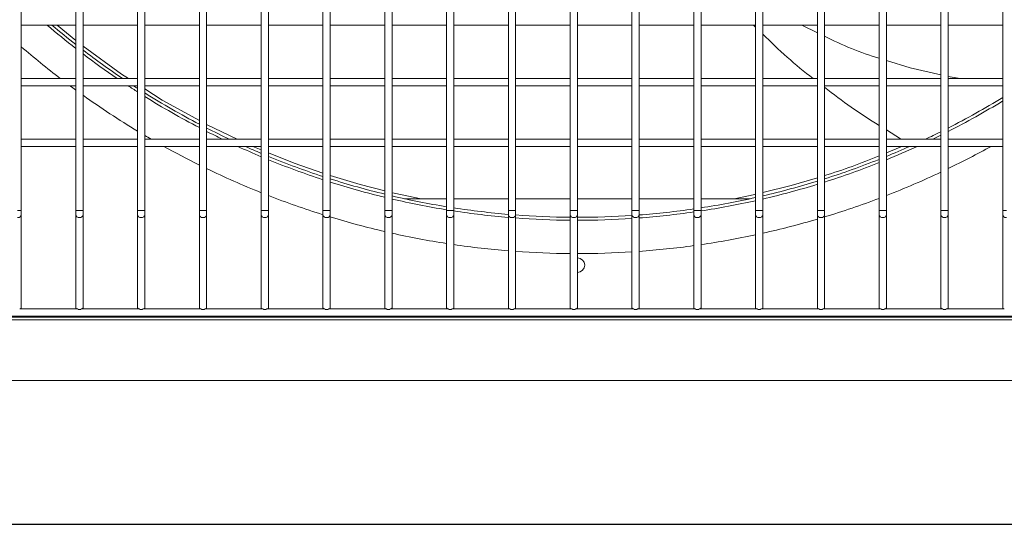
# Model space of a CAD drawing. Header units: millimetres. Extents: x 4 to 3534, y 14 to 98.
# Tile 21 of 161: x 18.352 to 18.759, y 56.299 to 56.508. Entities that reach past the tile are written whole.
import ezdxf

# ---------------------------------------------------------------- set-up
doc = ezdxf.new("R2010")
doc.units = ezdxf.units.MM
doc.header["$MEASUREMENT"] = 0
doc.layers.add('ARQ - EQUIPO CONDENSADORA', color=2, linetype='Continuous')
doc.layers.add('ARQ-DETALHES', color=7, linetype='Continuous')

msp = doc.modelspace()

# ---------------------------------------------------------------- linework, layer by layer
at = {"layer": 'ARQ - EQUIPO CONDENSADORA', "color": 7, "linetype": 'Continuous', "lineweight": 15}
for p, q in [((18.35300517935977, 56.50675061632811), (18.35300517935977, 56.53175061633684)), ((18.37550517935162, 56.53175115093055), (18.37550517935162, 56.50675115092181)), ((18.37850517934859, 56.50675061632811), (18.37850517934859, 56.53175061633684)), ((18.40100517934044, 56.53175115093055), (18.40100517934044, 56.50675115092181)), ((18.40400517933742, 56.50675061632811), (18.40400517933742, 56.53175061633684)), ((18.42650517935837, 56.53175115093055), (18.42650517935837, 56.50675115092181)), ((18.42950517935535, 56.50675061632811), (18.42950517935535, 56.53175061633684)), ((18.4520051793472, 56.53175115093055), (18.4520051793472, 56.50675115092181)), ((18.45500517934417, 56.50675061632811), (18.45500517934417, 56.53175061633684)), ((18.47750517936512, 56.53175115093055), (18.47750517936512, 56.50675115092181)), ((18.4805051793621, 56.50675061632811), (18.4805051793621, 56.53175061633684)), ((18.50300517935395, 56.53175115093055), (18.50300517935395, 56.50675115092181)), ((18.50600517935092, 56.50675061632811), (18.50600517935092, 56.53175061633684)), ((18.52850517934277, 56.53175115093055), (18.52850517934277, 56.50675115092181)), ((18.53150517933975, 56.50675061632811), (18.53150517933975, 56.53175061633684)), ((18.5540051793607, 56.53175115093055), (18.5540051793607, 56.50675115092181)), ((18.55700517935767, 56.50675061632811), (18.55700517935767, 56.53175061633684)), ((18.57950517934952, 56.53175115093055), (18.57950517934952, 56.50675115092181)), ((18.5825051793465, 56.50675061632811), (18.5825051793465, 56.53175061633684)), ((18.60500517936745, 56.53175115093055), (18.60500517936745, 56.50675115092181)), ((18.60800517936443, 56.50675061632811), (18.60800517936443, 56.53175061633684)), ((18.63050517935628, 56.53175115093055), (18.63050517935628, 56.50675115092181)), ((18.63350517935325, 56.50675061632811), (18.63350517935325, 56.53175061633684)), ((18.6560051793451, 56.53175115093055), (18.6560051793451, 56.50675115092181)), ((18.65900517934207, 56.50675061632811), (18.65900517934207, 56.53175061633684)), ((18.68150517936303, 56.53175115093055), (18.68150517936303, 56.50675115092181)), ((18.68450517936, 56.50675061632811), (18.68450517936, 56.53175061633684)), ((18.70700517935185, 56.53175115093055), (18.70700517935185, 56.50675115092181)), ((18.71000517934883, 56.50675061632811), (18.71000517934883, 56.53175061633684)), ((18.73250517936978, 56.53175115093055), (18.73250517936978, 56.50675115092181)), ((18.73550517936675, 56.50675061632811), (18.73550517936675, 56.53175061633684)), ((18.75800517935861, 56.53175115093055), (18.75800517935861, 56.50675115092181)), ((18.35300517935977, 56.48175061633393), (18.35300517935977, 56.50675061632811)), ((18.35300517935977, 56.50525115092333), (18.37550517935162, 56.50525115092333)), ((18.36785784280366, 56.50525115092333), (18.37550517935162, 56.49894880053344)), ((18.37550517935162, 56.50675115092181), (18.37550517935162, 56.48175115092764)), ((18.37850517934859, 56.48175061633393), (18.37850517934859, 56.50675061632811)), ((18.37850517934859, 56.50525115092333), (18.40100517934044, 56.50525115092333)), ((18.40100517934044, 56.50675115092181), (18.40100517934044, 56.48175115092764)), ((18.40400517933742, 56.48175061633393), (18.40400517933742, 56.50675061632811)), ((18.40400517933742, 56.50525115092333), (18.42650517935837, 56.50525115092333)), ((18.42650517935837, 56.50675115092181), (18.42650517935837, 56.48175115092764)), ((18.42950517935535, 56.48175061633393), (18.42950517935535, 56.50675061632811)), ((18.42950517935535, 56.50525115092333), (18.4520051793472, 56.50525115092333)), ((18.4520051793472, 56.50675115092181), (18.4520051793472, 56.48175115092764)), ((18.45500517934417, 56.48175061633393), (18.45500517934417, 56.50675061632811)), ((18.45500517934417, 56.50525115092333), (18.47750517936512, 56.50525115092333)), ((18.47750517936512, 56.50675115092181), (18.47750517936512, 56.48175115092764)), ((18.4805051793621, 56.48175061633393), (18.4805051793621, 56.50675061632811)), ((18.4805051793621, 56.50525115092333), (18.50300517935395, 56.50525115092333)), ((18.50300517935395, 56.50675115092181), (18.50300517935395, 56.48175115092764)), ((18.50600517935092, 56.48175061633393), (18.50600517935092, 56.50675061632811)), ((18.50600517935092, 56.50525115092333), (18.52850517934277, 56.50525115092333)), ((18.52850517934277, 56.50675115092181), (18.52850517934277, 56.48175115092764)), ((18.53150517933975, 56.48175061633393), (18.53150517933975, 56.50675061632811)), ((18.53150517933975, 56.50525115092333), (18.5540051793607, 56.50525115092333)), ((18.5540051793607, 56.50675115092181), (18.5540051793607, 56.48175115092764)), ((18.55700517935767, 56.48175061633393), (18.55700517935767, 56.50675061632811)), ((18.55700517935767, 56.50525115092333), (18.57950517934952, 56.50525115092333)), ((18.57950517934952, 56.50675115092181), (18.57950517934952, 56.48175115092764)), ((18.5825051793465, 56.48175061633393), (18.5825051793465, 56.50675061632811)), ((18.5825051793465, 56.50525115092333), (18.60500517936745, 56.50525115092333)), ((18.60500517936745, 56.50675115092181), (18.60500517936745, 56.48175115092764)), ((18.60800517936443, 56.48175061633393), (18.60800517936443, 56.50675061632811)), ((18.60800517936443, 56.50525115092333), (18.63050517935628, 56.50525115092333)), ((18.63050517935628, 56.50675115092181), (18.63050517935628, 56.48175115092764)), ((18.63350517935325, 56.48175061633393), (18.63350517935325, 56.50675061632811)), ((18.63350517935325, 56.50525115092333), (18.6560051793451, 56.50525115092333)), ((18.65514207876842, 56.50525115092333), (18.6560051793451, 56.50443492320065)), ((18.6560051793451, 56.50675115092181), (18.6560051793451, 56.48175115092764)), ((18.65900517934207, 56.48175061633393), (18.65900517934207, 56.50675061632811)), ((18.65900517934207, 56.50525115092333), (18.68150517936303, 56.50525115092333)), ((18.67508117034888, 56.50525115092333), (18.68150517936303, 56.5021489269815)), ((18.68150517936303, 56.50675115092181), (18.68150517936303, 56.48175115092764)), ((18.68450517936, 56.48175061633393), (18.68450517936, 56.50675061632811)), ((18.68450517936, 56.50525115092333), (18.70700517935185, 56.50525115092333)), ((18.70700517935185, 56.50675115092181), (18.70700517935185, 56.48175115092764)), ((18.71000517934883, 56.48175061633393), (18.71000517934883, 56.50675061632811)), ((18.71000517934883, 56.50525115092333), (18.73250517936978, 56.50525115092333)), ((18.73250517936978, 56.50675115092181), (18.73250517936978, 56.48175115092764)), ((18.73550517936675, 56.48175061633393), (18.73550517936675, 56.50675061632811)), ((18.73550517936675, 56.50525115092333), (18.75800517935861, 56.50525115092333)), ((18.75800517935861, 56.50675115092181), (18.75800517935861, 56.48175115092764)), ((18.73550517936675, 56.48403986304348), (18.74042768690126, 56.48325115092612)), ((18.37550517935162, 56.48325115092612), (18.35300517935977, 56.48325115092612)), ((18.35300517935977, 56.45675061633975), (18.35300517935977, 56.48175061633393)), ((18.35300517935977, 56.48025115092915), (18.37550517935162, 56.48025115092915)), ((18.37550517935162, 56.48175115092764), (18.37550517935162, 56.45675115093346)), ((18.40100517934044, 56.48325115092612), (18.37850517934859, 56.48325115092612)), ((18.37850517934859, 56.45675061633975), (18.37850517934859, 56.48175061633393)), ((18.37850517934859, 56.48025115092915), (18.40100517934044, 56.48025115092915)), ((18.40100517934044, 56.48175115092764), (18.40100517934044, 56.45675115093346)), ((18.42650517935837, 56.48325115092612), (18.40400517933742, 56.48325115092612)), ((18.40400517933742, 56.45675061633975), (18.40400517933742, 56.48175061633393)), ((18.40400517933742, 56.48025115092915), (18.42650517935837, 56.48025115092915)), ((18.42650517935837, 56.48175115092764), (18.42650517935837, 56.45675115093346)), ((18.4520051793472, 56.48325115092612), (18.42950517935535, 56.48325115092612)), ((18.42950517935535, 56.45675061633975), (18.42950517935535, 56.48175061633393)), ((18.42950517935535, 56.48025115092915), (18.4520051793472, 56.48025115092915)), ((18.4520051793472, 56.48175115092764), (18.4520051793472, 56.45675115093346)), ((18.47750517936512, 56.48325115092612), (18.45500517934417, 56.48325115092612)), ((18.45500517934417, 56.45675061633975), (18.45500517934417, 56.48175061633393)), ((18.45500517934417, 56.48025115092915), (18.47750517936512, 56.48025115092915)), ((18.47750517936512, 56.48175115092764), (18.47750517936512, 56.45675115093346)), ((18.50300517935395, 56.48325115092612), (18.4805051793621, 56.48325115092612)), ((18.4805051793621, 56.45675061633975), (18.4805051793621, 56.48175061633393)), ((18.4805051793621, 56.48025115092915), (18.50300517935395, 56.48025115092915)), ((18.50300517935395, 56.48175115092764), (18.50300517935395, 56.45675115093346)), ((18.52850517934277, 56.48325115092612), (18.50600517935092, 56.48325115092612)), ((18.50600517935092, 56.45675061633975), (18.50600517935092, 56.48175061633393)), ((18.50600517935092, 56.48025115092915), (18.52850517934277, 56.48025115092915)), ((18.52850517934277, 56.48175115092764), (18.52850517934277, 56.45675115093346)), ((18.5540051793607, 56.48325115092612), (18.53150517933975, 56.48325115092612)), ((18.53150517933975, 56.45675061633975), (18.53150517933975, 56.48175061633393)), ((18.53150517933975, 56.48025115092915), (18.5540051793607, 56.48025115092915)), ((18.5540051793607, 56.48175115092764), (18.5540051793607, 56.45675115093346)), ((18.57950517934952, 56.48325115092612), (18.55700517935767, 56.48325115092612)), ((18.55700517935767, 56.45675061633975), (18.55700517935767, 56.48175061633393)), ((18.55700517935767, 56.48025115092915), (18.57950517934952, 56.48025115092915)), ((18.57950517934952, 56.48175115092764), (18.57950517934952, 56.45675115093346)), ((18.60500517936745, 56.48325115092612), (18.5825051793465, 56.48325115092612)), ((18.5825051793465, 56.45675061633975), (18.5825051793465, 56.48175061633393)), ((18.5825051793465, 56.48025115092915), (18.60500517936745, 56.48025115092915)), ((18.60500517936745, 56.48175115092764), (18.60500517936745, 56.45675115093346)), ((18.63050517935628, 56.48325115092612), (18.60800517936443, 56.48325115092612)), ((18.60800517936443, 56.45675061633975), (18.60800517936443, 56.48175061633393)), ((18.60800517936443, 56.48025115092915), (18.63050517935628, 56.48025115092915)), ((18.63050517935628, 56.48175115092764), (18.63050517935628, 56.45675115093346)), ((18.6560051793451, 56.48325115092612), (18.63350517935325, 56.48325115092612)), ((18.63350517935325, 56.45675061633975), (18.63350517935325, 56.48175061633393)), ((18.63350517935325, 56.48025115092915), (18.6560051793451, 56.48025115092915)), ((18.6560051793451, 56.48175115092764), (18.6560051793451, 56.45675115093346)), ((18.68150517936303, 56.48325115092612), (18.65900517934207, 56.48325115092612)), ((18.65900517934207, 56.45675061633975), (18.65900517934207, 56.48175061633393)), ((18.65900517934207, 56.48025115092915), (18.68150517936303, 56.48025115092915)), ((18.68150517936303, 56.48175115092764), (18.68150517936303, 56.45675115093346)), ((18.70700517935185, 56.48325115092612), (18.68450517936, 56.48325115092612)), ((18.68450517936, 56.45675061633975), (18.68450517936, 56.48175061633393)), ((18.68450517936, 56.48025115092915), (18.70700517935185, 56.48025115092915)), ((18.70700517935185, 56.48175115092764), (18.70700517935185, 56.45675115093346)), ((18.73250517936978, 56.48325115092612), (18.71000517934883, 56.48325115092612)), ((18.71000517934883, 56.45675061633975), (18.71000517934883, 56.48175061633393)), ((18.71000517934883, 56.48025115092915), (18.73250517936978, 56.48025115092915)), ((18.73250517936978, 56.48175115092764), (18.73250517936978, 56.45675115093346)), ((18.75800517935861, 56.48325115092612), (18.73550517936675, 56.48325115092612)), ((18.73550517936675, 56.45675061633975), (18.73550517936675, 56.48175061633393)), ((18.73550517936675, 56.48025115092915), (18.75800517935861, 56.48025115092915)), ((18.75800517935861, 56.48175115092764), (18.75800517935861, 56.45675115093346)), ((18.42950517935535, 56.46426113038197), (18.4420503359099, 56.45825115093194)), ((18.71000517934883, 56.46205951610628), (18.71588509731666, 56.45841804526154)), ((18.37550517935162, 56.45825115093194), (18.35300517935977, 56.45825115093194)), ((18.35300517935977, 56.42880151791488), (18.35300517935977, 56.45675061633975)), ((18.37550517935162, 56.45675115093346), (18.37550517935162, 56.42880151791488)), ((18.40100517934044, 56.45825115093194), (18.37850517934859, 56.45825115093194)), ((18.37850517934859, 56.42880151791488), (18.37850517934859, 56.45675061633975)), ((18.40100517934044, 56.45675115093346), (18.40100517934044, 56.42880151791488)), ((18.42650517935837, 56.45825115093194), (18.40400517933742, 56.45825115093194)), ((18.40400517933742, 56.42880151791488), (18.40400517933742, 56.45675061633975)), ((18.42650517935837, 56.45675115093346), (18.42650517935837, 56.42880151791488)), ((18.4520051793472, 56.45825115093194), (18.42950517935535, 56.45825115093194)), ((18.42950517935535, 56.42880151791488), (18.42950517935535, 56.45675061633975)), ((18.4520051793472, 56.45675115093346), (18.4520051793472, 56.42880151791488)), ((18.47750517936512, 56.45825115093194), (18.45500517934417, 56.45825115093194)), ((18.45500517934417, 56.42880151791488), (18.45500517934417, 56.45675061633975)), ((18.47750517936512, 56.45675115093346), (18.47750517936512, 56.42880151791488)), ((18.50300517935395, 56.45825115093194), (18.4805051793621, 56.45825115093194)), ((18.4805051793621, 56.42880151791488), (18.4805051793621, 56.45675061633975)), ((18.50300517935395, 56.45675115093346), (18.50300517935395, 56.42880151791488)), ((18.52850517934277, 56.45825115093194), (18.50600517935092, 56.45825115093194)), ((18.50600517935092, 56.42880151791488), (18.50600517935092, 56.45675061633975)), ((18.52850517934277, 56.45675115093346), (18.52850517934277, 56.42880151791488)), ((18.5540051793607, 56.45825115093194), (18.53150517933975, 56.45825115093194)), ((18.53150517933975, 56.42880151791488), (18.53150517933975, 56.45675061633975)), ((18.5540051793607, 56.45675115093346), (18.5540051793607, 56.42880151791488)), ((18.57950517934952, 56.45825115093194), (18.55700517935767, 56.45825115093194)), ((18.55700517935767, 56.42880151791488), (18.55700517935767, 56.45675061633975)), ((18.57950517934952, 56.45675115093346), (18.57950517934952, 56.42880151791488)), ((18.60500517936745, 56.45825115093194), (18.5825051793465, 56.45825115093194)), ((18.5825051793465, 56.42880151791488), (18.5825051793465, 56.45675061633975)), ((18.60500517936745, 56.45675115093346), (18.60500517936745, 56.42880151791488)), ((18.63050517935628, 56.45825115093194), (18.60800517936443, 56.45825115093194)), ((18.60800517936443, 56.42880151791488), (18.60800517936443, 56.45675061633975)), ((18.63050517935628, 56.45675115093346), (18.63050517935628, 56.42880151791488)), ((18.6560051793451, 56.45825115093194), (18.63350517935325, 56.45825115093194)), ((18.63350517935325, 56.42880151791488), (18.63350517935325, 56.45675061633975)), ((18.6560051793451, 56.45675115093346), (18.6560051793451, 56.42880151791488)), ((18.68150517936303, 56.45825115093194), (18.65900517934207, 56.45825115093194)), ((18.65900517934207, 56.42880151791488), (18.65900517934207, 56.45675061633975)), ((18.68150517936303, 56.45675115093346), (18.68150517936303, 56.42880151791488)), ((18.70700517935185, 56.45825115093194), (18.68450517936, 56.45825115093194)), ((18.68450517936, 56.42880151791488), (18.68450517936, 56.45675061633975)), ((18.70700517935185, 56.45675115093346), (18.70700517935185, 56.42880151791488)), ((18.73250517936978, 56.45825115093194), (18.71000517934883, 56.45825115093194)), ((18.71000517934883, 56.42880151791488), (18.71000517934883, 56.45675061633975)), ((18.71610758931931, 56.45825115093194), (18.71588509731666, 56.45841804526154)), ((18.73250517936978, 56.45675115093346), (18.73250517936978, 56.42880151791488)), ((18.75800517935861, 56.45825115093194), (18.73550517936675, 56.45825115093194)), ((18.73550517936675, 56.42880151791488), (18.73550517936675, 56.45675061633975)), ((18.75800517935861, 56.45675115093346), (18.75800517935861, 56.42880151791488)), ((18.35300517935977, 56.45525115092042), (18.37550517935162, 56.45525115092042)), ((18.37850517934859, 56.45525115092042), (18.40100517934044, 56.45525115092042)), ((18.40400517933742, 56.45525115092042), (18.42650517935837, 56.45525115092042)), ((18.42950517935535, 56.45525115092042), (18.4520051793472, 56.45525115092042)), ((18.44854744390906, 56.45525115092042), (18.4520051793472, 56.45384385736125)), ((18.45500517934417, 56.45525115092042), (18.47750517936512, 56.45525115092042)), ((18.4805051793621, 56.45525115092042), (18.50300517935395, 56.45525115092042)), ((18.50600517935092, 56.45525115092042), (18.52850517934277, 56.45525115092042)), ((18.53150517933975, 56.45525115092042), (18.5540051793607, 56.45525115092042)), ((18.55700517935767, 56.45525115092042), (18.57950517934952, 56.45525115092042)), ((18.5825051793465, 56.45525115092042), (18.60500517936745, 56.45525115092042)), ((18.60800517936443, 56.45525115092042), (18.63050517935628, 56.45525115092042)), ((18.63350517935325, 56.45525115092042), (18.6560051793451, 56.45525115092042)), ((18.65900517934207, 56.45525115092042), (18.68150517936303, 56.45525115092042)), ((18.68450517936, 56.45525115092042), (18.70700517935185, 56.45525115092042)), ((18.71000517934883, 56.45525115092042), (18.73250517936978, 56.45525115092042)), ((18.71000517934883, 56.45256132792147), (18.71566982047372, 56.45485678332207)), ((18.73550517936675, 56.45525115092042), (18.75800517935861, 56.45525115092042)), ((18.52850517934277, 56.43365715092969), (18.51116422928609, 56.43365715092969)), ((18.5540051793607, 56.43365715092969), (18.53150517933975, 56.43365715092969)), ((18.57950517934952, 56.43365715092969), (18.55700517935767, 56.43365715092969)), ((18.60500517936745, 56.43365715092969), (18.5825051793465, 56.43365715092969)), ((18.63050517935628, 56.43365715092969), (18.60800517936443, 56.43365715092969)), ((18.65384412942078, 56.43365715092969), (18.63350517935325, 56.43365715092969)), ((18.35300517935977, 56.42880151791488), (18.35150517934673, 56.42880151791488)), ((18.35300517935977, 56.4271241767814), (18.35300517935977, 56.42880151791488)), ((18.35300517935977, 56.3887511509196), (18.35300517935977, 56.4271241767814)), ((18.37550517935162, 56.42880151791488), (18.37550517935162, 56.4271241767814)), ((18.37700517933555, 56.42880151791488), (18.37550517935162, 56.42880151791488)), ((18.37550517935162, 56.4271241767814), (18.37550517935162, 56.3887511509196)), ((18.37850517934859, 56.42880151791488), (18.37700517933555, 56.42880151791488)), ((18.37850517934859, 56.4271241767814), (18.37850517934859, 56.42880151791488)), ((18.37850517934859, 56.3887511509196), (18.37850517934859, 56.4271241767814)), ((18.40100517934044, 56.42880151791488), (18.40100517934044, 56.4271241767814)), ((18.40250517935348, 56.42880151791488), (18.40100517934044, 56.42880151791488)), ((18.40100517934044, 56.4271241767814), (18.40100517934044, 56.3887511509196)), ((18.40400517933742, 56.42880151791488), (18.40250517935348, 56.42880151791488)), ((18.40400517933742, 56.4271241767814), (18.40400517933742, 56.42880151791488)), ((18.40400517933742, 56.3887511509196), (18.40400517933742, 56.4271241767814)), ((18.42650517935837, 56.42880151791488), (18.42650517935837, 56.4271241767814)), ((18.42800517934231, 56.42880151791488), (18.42650517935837, 56.42880151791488)), ((18.42650517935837, 56.4271241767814), (18.42650517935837, 56.3887511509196)), ((18.42950517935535, 56.42880151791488), (18.42800517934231, 56.42880151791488)), ((18.42950517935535, 56.4271241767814), (18.42950517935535, 56.42880151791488)), ((18.42950517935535, 56.3887511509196), (18.42950517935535, 56.4271241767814)), ((18.4520051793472, 56.42880151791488), (18.4520051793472, 56.4271241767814)), ((18.45350517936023, 56.42880151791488), (18.4520051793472, 56.42880151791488)), ((18.4520051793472, 56.4271241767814), (18.4520051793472, 56.3887511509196)), ((18.45500517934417, 56.42880151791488), (18.45350517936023, 56.42880151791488)), ((18.45500517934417, 56.4271241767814), (18.45500517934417, 56.42880151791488)), ((18.45500517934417, 56.3887511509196), (18.45500517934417, 56.4271241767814)), ((18.47750517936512, 56.42880151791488), (18.47750517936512, 56.4271241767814)), ((18.47900517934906, 56.42880151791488), (18.47750517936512, 56.42880151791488)), ((18.47750517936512, 56.4271241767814), (18.47750517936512, 56.3887511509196)), ((18.4805051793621, 56.42880151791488), (18.47900517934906, 56.42880151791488)), ((18.4805051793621, 56.4271241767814), (18.4805051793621, 56.42880151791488)), ((18.4805051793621, 56.3887511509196), (18.4805051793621, 56.4271241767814)), ((18.50300517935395, 56.42880151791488), (18.50300517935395, 56.4271241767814)), ((18.50450517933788, 56.42880151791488), (18.50300517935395, 56.42880151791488)), ((18.50300517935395, 56.4271241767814), (18.50300517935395, 56.3887511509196)), ((18.50600517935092, 56.42880151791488), (18.50450517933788, 56.42880151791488)), ((18.50600517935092, 56.4271241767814), (18.50600517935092, 56.42880151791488)), ((18.50600517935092, 56.3887511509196), (18.50600517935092, 56.4271241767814)), ((18.52850517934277, 56.42880151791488), (18.52850517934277, 56.4271241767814)), ((18.53000517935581, 56.42880151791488), (18.52850517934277, 56.42880151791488)), ((18.52850517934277, 56.4271241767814), (18.52850517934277, 56.3887511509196)), ((18.53150517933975, 56.42880151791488), (18.53000517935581, 56.42880151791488)), ((18.53150517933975, 56.4271241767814), (18.53150517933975, 56.42880151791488)), ((18.53150517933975, 56.3887511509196), (18.53150517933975, 56.4271241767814)), ((18.5540051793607, 56.42880151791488), (18.5540051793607, 56.4271241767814)), ((18.55550517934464, 56.42880151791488), (18.5540051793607, 56.42880151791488)), ((18.5540051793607, 56.4271241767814), (18.5540051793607, 56.3887511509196)), ((18.55700517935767, 56.42880151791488), (18.55550517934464, 56.42880151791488)), ((18.55700517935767, 56.4271241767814), (18.55700517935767, 56.42880151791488)), ((18.55700517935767, 56.3887511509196), (18.55700517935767, 56.4271241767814)), ((18.57950517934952, 56.42880151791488), (18.57950517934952, 56.4271241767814)), ((18.58100517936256, 56.42880151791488), (18.57950517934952, 56.42880151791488)), ((18.57950517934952, 56.4271241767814), (18.57950517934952, 56.3887511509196)), ((18.5825051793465, 56.42880151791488), (18.58100517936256, 56.42880151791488)), ((18.5825051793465, 56.4271241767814), (18.5825051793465, 56.42880151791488)), ((18.5825051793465, 56.3887511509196), (18.5825051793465, 56.4271241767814)), ((18.60500517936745, 56.42880151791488), (18.60500517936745, 56.4271241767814)), ((18.60650517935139, 56.42880151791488), (18.60500517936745, 56.42880151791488)), ((18.60500517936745, 56.4271241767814), (18.60500517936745, 56.3887511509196)), ((18.60800517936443, 56.42880151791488), (18.60650517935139, 56.42880151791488)), ((18.60800517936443, 56.4271241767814), (18.60800517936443, 56.42880151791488)), ((18.60800517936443, 56.3887511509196), (18.60800517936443, 56.4271241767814)), ((18.63050517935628, 56.42880151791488), (18.63050517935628, 56.4271241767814)), ((18.63200517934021, 56.42880151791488), (18.63050517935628, 56.42880151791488)), ((18.63050517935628, 56.4271241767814), (18.63050517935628, 56.3887511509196)), ((18.63350517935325, 56.42880151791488), (18.63200517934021, 56.42880151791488)), ((18.63350517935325, 56.4271241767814), (18.63350517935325, 56.42880151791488)), ((18.63350517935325, 56.3887511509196), (18.63350517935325, 56.4271241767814)), ((18.6560051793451, 56.42880151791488), (18.6560051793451, 56.4271241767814)), ((18.65750517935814, 56.42880151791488), (18.6560051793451, 56.42880151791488)), ((18.6560051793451, 56.4271241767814), (18.6560051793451, 56.3887511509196)), ((18.65900517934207, 56.42880151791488), (18.65750517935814, 56.42880151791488)), ((18.65900517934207, 56.4271241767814), (18.65900517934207, 56.42880151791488)), ((18.65900517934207, 56.3887511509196), (18.65900517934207, 56.4271241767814)), ((18.68150517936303, 56.42880151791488), (18.68150517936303, 56.4271241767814)), ((18.68300517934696, 56.42880151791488), (18.68150517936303, 56.42880151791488)), ((18.68150517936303, 56.4271241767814), (18.68150517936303, 56.3887511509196)), ((18.68450517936, 56.42880151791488), (18.68300517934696, 56.42880151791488)), ((18.68450517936, 56.4271241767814), (18.68450517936, 56.42880151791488)), ((18.68450517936, 56.3887511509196), (18.68450517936, 56.4271241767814)), ((18.70700517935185, 56.42880151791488), (18.70700517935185, 56.4271241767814)), ((18.70850517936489, 56.42880151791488), (18.70700517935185, 56.42880151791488)), ((18.70700517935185, 56.4271241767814), (18.70700517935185, 56.3887511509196)), ((18.71000517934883, 56.42880151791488), (18.70850517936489, 56.42880151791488)), ((18.71000517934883, 56.4271241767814), (18.71000517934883, 56.42880151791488)), ((18.71000517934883, 56.3887511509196), (18.71000517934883, 56.4271241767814)), ((18.73250517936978, 56.42880151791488), (18.73250517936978, 56.4271241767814)), ((18.73400517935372, 56.42880151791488), (18.73250517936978, 56.42880151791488)), ((18.73250517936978, 56.4271241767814), (18.73250517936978, 56.3887511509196)), ((18.73550517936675, 56.42880151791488), (18.73400517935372, 56.42880151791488)), ((18.73550517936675, 56.4271241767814), (18.73550517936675, 56.42880151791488)), ((18.73550517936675, 56.3887511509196), (18.73550517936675, 56.4271241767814)), ((18.75800517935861, 56.42880151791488), (18.75800517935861, 56.4271241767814)), ((18.75950517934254, 56.42880151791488), (18.75800517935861, 56.42880151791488)), ((18.75800517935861, 56.4271241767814), (18.75800517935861, 56.3887511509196)), ((18.37615572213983, 56.38825115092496), (18.35235463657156, 56.38825115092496)), ((18.35300517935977, 56.38825115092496), (18.35300517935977, 56.3887511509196)), ((18.37550517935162, 56.3887511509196), (18.37550517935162, 56.38825115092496)), ((18.40165572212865, 56.38825115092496), (18.37785463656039, 56.38825115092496)), ((18.37850517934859, 56.38825115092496), (18.37850517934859, 56.3887511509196)), ((18.40100517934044, 56.3887511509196), (18.40100517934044, 56.38825115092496)), ((18.42715572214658, 56.38825115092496), (18.40335463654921, 56.38825115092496)), ((18.40400517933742, 56.38825115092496), (18.40400517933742, 56.3887511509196)), ((18.42650517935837, 56.3887511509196), (18.42650517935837, 56.38825115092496)), ((18.4526557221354, 56.38825115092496), (18.42885463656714, 56.38825115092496)), ((18.42950517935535, 56.38825115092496), (18.42950517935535, 56.3887511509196)), ((18.4520051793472, 56.3887511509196), (18.4520051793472, 56.38825115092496)), ((18.47815572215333, 56.38825115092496), (18.45435463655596, 56.38825115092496)), ((18.45500517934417, 56.38825115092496), (18.45500517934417, 56.3887511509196)), ((18.47750517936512, 56.3887511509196), (18.47750517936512, 56.38825115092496)), ((18.50365572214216, 56.38825115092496), (18.47985463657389, 56.38825115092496)), ((18.4805051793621, 56.38825115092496), (18.4805051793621, 56.3887511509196)), ((18.50300517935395, 56.3887511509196), (18.50300517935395, 56.38825115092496)), ((18.52915572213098, 56.38825115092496), (18.50535463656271, 56.38825115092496)), ((18.50600517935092, 56.38825115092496), (18.50600517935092, 56.3887511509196)), ((18.52850517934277, 56.3887511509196), (18.52850517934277, 56.38825115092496)), ((18.55465572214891, 56.38825115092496), (18.53085463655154, 56.38825115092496)), ((18.53150517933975, 56.38825115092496), (18.53150517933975, 56.3887511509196)), ((18.5540051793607, 56.3887511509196), (18.5540051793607, 56.38825115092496)), ((18.58015572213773, 56.38825115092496), (18.55635463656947, 56.38825115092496)), ((18.55700517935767, 56.38825115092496), (18.55700517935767, 56.3887511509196)), ((18.57950517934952, 56.3887511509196), (18.57950517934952, 56.38825115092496)), ((18.60565572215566, 56.38825115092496), (18.58185463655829, 56.38825115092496)), ((18.5825051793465, 56.38825115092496), (18.5825051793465, 56.3887511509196)), ((18.60500517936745, 56.3887511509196), (18.60500517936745, 56.38825115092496)), ((18.63115572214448, 56.38825115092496), (18.60735463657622, 56.38825115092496)), ((18.60800517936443, 56.38825115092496), (18.60800517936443, 56.3887511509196)), ((18.63050517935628, 56.3887511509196), (18.63050517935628, 56.38825115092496)), ((18.65665572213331, 56.38825115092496), (18.63285463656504, 56.38825115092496)), ((18.63350517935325, 56.38825115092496), (18.63350517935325, 56.3887511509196)), ((18.6560051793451, 56.3887511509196), (18.6560051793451, 56.38825115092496)), ((18.68215572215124, 56.38825115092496), (18.65835463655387, 56.38825115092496)), ((18.65900517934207, 56.38825115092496), (18.65900517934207, 56.3887511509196)), ((18.68150517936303, 56.3887511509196), (18.68150517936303, 56.38825115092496)), ((18.70765572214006, 56.38825115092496), (18.68385463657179, 56.38825115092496)), ((18.68450517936, 56.38825115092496), (18.68450517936, 56.3887511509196)), ((18.70700517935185, 56.3887511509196), (18.70700517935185, 56.38825115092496)), ((18.73315572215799, 56.38825115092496), (18.70935463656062, 56.38825115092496)), ((18.71000517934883, 56.38825115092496), (18.71000517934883, 56.3887511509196)), ((18.73250517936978, 56.3887511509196), (18.73250517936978, 56.38825115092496)), ((18.75865572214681, 56.38825115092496), (18.73485463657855, 56.38825115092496)), ((18.73550517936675, 56.38825115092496), (18.73550517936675, 56.3887511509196)), ((18.75800517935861, 56.3887511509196), (18.75800517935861, 56.38825115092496)), ((19.18825517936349, 56.38475115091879), (17.9767551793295, 56.38475115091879)), ((18.93105417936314, 56.38371115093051), (18.23305417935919, 56.38371115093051)), ((18.95950517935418, 56.38525115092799), (18.27500517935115, 56.38525115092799)), ((19.1831041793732, 56.35871115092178), (17.98100417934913, 56.35871115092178))]:
    msp.add_line(p, q, dxfattribs=at)
for points in [[(18.37850517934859, 56.4965727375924), (18.39436887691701, 56.48506970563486), (18.39722773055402, 56.48325115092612)], [(18.71000517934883, 56.49068140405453), (18.71974055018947, 56.4876584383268), (18.73250517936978, 56.48471064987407)], [(18.40400517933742, 56.47893992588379), (18.41117938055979, 56.47437632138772), (18.42650517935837, 56.46586458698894)], [(18.45500517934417, 56.45262286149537), (18.46556455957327, 56.44832520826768), (18.47750517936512, 56.44416617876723)], [(18.71566982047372, 56.45485678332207), (18.71621851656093, 56.45521061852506), (18.71625058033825, 56.45525115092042)], [(18.4805051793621, 56.44318835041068), (18.49284965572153, 56.43947255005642), (18.50300517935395, 56.43688530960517)], [(18.65900517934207, 56.43616797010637), (18.67074639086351, 56.43908298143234), (18.68150517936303, 56.44229678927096)], [(18.50600517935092, 56.43612102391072), (18.506816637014, 56.43591429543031), (18.51800636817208, 56.43365715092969)], [(18.64723876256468, 56.43365715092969), (18.65569421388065, 56.43534595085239), (18.6560051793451, 56.43542315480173)], [(18.35300517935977, 56.4271241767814), (18.35289099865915, 56.42664275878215), (18.35256583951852, 56.42623463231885), (18.35207920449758, 56.42596193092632), (18.35150517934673, 56.42586617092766)], [(18.37700517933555, 56.42586617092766), (18.3764311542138, 56.42596193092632), (18.37594451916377, 56.42623463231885), (18.37561936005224, 56.42664275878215), (18.37550517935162, 56.4271241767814)], [(18.37850517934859, 56.4271241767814), (18.37839099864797, 56.42664275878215), (18.37806583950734, 56.42623463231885), (18.37757920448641, 56.42596193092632), (18.37700517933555, 56.42586617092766)], [(18.40250517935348, 56.42586617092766), (18.40193115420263, 56.42596193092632), (18.40144451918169, 56.42623463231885), (18.40111936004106, 56.42664275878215), (18.40100517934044, 56.4271241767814)], [(18.40400517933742, 56.4271241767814), (18.4038909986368, 56.42664275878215), (18.40356583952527, 56.42623463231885), (18.40307920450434, 56.42596193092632), (18.40250517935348, 56.42586617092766)], [(18.42800517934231, 56.42586617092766), (18.42743115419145, 56.42596193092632), (18.42694451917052, 56.42623463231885), (18.42661936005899, 56.42664275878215), (18.42650517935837, 56.4271241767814)], [(18.42950517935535, 56.4271241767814), (18.42939099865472, 56.42664275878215), (18.4290658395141, 56.42623463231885), (18.42857920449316, 56.42596193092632), (18.42800517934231, 56.42586617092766)], [(18.45350517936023, 56.42586617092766), (18.45293115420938, 56.42596193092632), (18.45244451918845, 56.42623463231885), (18.45211936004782, 56.42664275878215), (18.4520051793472, 56.4271241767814)], [(18.45500517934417, 56.4271241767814), (18.45489099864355, 56.42664275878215), (18.45456583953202, 56.42623463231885), (18.45407920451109, 56.42596193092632), (18.45350517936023, 56.42586617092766)], [(18.47900517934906, 56.42586617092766), (18.4784311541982, 56.42596193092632), (18.47794451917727, 56.42623463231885), (18.47761936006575, 56.42664275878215), (18.47750517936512, 56.4271241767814)], [(18.4805051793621, 56.4271241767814), (18.48039099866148, 56.42664275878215), (18.48006583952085, 56.42623463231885), (18.47957920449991, 56.42596193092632), (18.47900517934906, 56.42586617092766)], [(18.50450517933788, 56.42586617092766), (18.50393115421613, 56.42596193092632), (18.5034445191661, 56.42623463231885), (18.50311936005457, 56.42664275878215), (18.50300517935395, 56.4271241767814)], [(18.50600517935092, 56.4271241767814), (18.5058909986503, 56.42664275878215), (18.50556583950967, 56.42623463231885), (18.50507920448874, 56.42596193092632), (18.50450517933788, 56.42586617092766)], [(18.53000517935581, 56.42586617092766), (18.52943115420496, 56.42596193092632), (18.52894451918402, 56.42623463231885), (18.52861936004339, 56.42664275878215), (18.52850517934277, 56.4271241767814)], [(18.53150517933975, 56.4271241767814), (18.53139099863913, 56.42664275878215), (18.5310658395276, 56.42623463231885), (18.53057920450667, 56.42596193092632), (18.53000517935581, 56.42586617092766)], [(18.55550517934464, 56.42586617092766), (18.55493115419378, 56.42596193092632), (18.55444451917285, 56.42623463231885), (18.55411936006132, 56.42664275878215), (18.5540051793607, 56.4271241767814)], [(18.55700517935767, 56.4271241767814), (18.55689099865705, 56.42664275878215), (18.55656583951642, 56.42623463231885), (18.55607920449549, 56.42596193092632), (18.55550517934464, 56.42586617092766)], [(18.58100517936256, 56.42586617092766), (18.58043115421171, 56.42596193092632), (18.57994451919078, 56.42623463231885), (18.57961936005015, 56.42664275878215), (18.57950517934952, 56.4271241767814)], [(18.5825051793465, 56.4271241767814), (18.58239099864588, 56.42664275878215), (18.58206583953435, 56.42623463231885), (18.58157920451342, 56.42596193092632), (18.58100517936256, 56.42586617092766)], [(18.60650517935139, 56.42586617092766), (18.60593115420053, 56.42596193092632), (18.6054445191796, 56.42623463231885), (18.60511936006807, 56.42664275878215), (18.60500517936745, 56.4271241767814)], [(18.60800517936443, 56.4271241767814), (18.60789099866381, 56.42664275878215), (18.60756583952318, 56.42623463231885), (18.60707920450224, 56.42596193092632), (18.60650517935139, 56.42586617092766)], [(18.63200517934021, 56.42586617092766), (18.63143115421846, 56.42596193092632), (18.63094451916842, 56.42623463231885), (18.6306193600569, 56.42664275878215), (18.63050517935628, 56.4271241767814)], [(18.63350517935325, 56.4271241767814), (18.63339099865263, 56.42664275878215), (18.633065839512, 56.42623463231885), (18.63257920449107, 56.42596193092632), (18.63200517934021, 56.42586617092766)], [(18.65750517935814, 56.42586617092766), (18.65693115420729, 56.42596193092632), (18.65644451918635, 56.42623463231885), (18.65611936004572, 56.42664275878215), (18.6560051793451, 56.4271241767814)], [(18.65900517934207, 56.4271241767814), (18.65889099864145, 56.42664275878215), (18.65856583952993, 56.42623463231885), (18.65807920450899, 56.42596193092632), (18.65750517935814, 56.42586617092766)], [(18.68300517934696, 56.42586617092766), (18.68243115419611, 56.42596193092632), (18.68194451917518, 56.42623463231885), (18.68161936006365, 56.42664275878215), (18.68150517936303, 56.4271241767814)], [(18.68450517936, 56.4271241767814), (18.68439099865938, 56.42664275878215), (18.68406583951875, 56.42623463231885), (18.68357920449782, 56.42596193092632), (18.68300517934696, 56.42586617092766)], [(18.70850517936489, 56.42586617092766), (18.70793115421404, 56.42596193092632), (18.7074445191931, 56.42623463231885), (18.70711936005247, 56.42664275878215), (18.70700517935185, 56.4271241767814)], [(18.71000517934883, 56.4271241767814), (18.70989099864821, 56.42664275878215), (18.70956583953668, 56.42623463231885), (18.70907920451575, 56.42596193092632), (18.70850517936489, 56.42586617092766)], [(18.73400517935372, 56.42586617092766), (18.73343115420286, 56.42596193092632), (18.73294451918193, 56.42623463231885), (18.7326193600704, 56.42664275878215), (18.73250517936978, 56.4271241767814)], [(18.73550517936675, 56.4271241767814), (18.73539099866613, 56.42664275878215), (18.7350658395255, 56.42623463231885), (18.73457920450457, 56.42596193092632), (18.73400517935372, 56.42586617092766)], [(18.75950517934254, 56.42586617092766), (18.75893115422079, 56.42596193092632), (18.75844451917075, 56.42623463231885), (18.75811936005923, 56.42664275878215), (18.75800517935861, 56.4271241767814)]]:
    msp.add_lwpolyline(points, dxfattribs=at)
for centre, radius, start, end in [((18.58250417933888, 56.76225215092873), 0.3375000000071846, 229.5952385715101, 232.1692980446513), ((18.58250417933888, 56.76225215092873), 0.3362500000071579, 229.8461112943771, 232.003712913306), ((18.79489490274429, 56.63454653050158), 0.1901088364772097, 224.3732205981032, 232.7342513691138), ((18.74446689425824, 56.61676661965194), 0.1306400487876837, 242.6784224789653, 253.3362053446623), ((18.58250417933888, 56.76225215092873), 0.3512500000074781, 229.2032293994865, 232.590027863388), ((18.58250417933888, 56.76225215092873), 0.3362500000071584, 232.6495585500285, 236.072321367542), ((18.58250417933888, 56.76225215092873), 0.3375000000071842, 232.8113379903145, 235.7581330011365), ((18.58250417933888, 56.76225215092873), 0.3512500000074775, 233.4031085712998, 233.8911611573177), ((18.58250417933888, 56.76225215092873), 0.3375000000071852, 236.6740398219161, 237.4677110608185), ((18.58250417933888, 56.76225215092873), 0.3362500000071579, 236.9993810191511, 237.3317461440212), ((18.58250417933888, 56.76225215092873), 0.3512500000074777, 234.4945725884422, 238.887298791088), ((18.58250417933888, 56.76225215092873), 0.3362500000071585, 237.9369578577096, 242.358516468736), ((18.81375048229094, 56.64072017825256), 0.2065278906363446, 231.2590175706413, 238.8783664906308), ((18.58250417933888, 56.76225215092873), 0.3375000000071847, 238.0697878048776, 242.4695947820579), ((18.58250417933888, 56.76225215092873), 0.3362500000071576, 297.0663215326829, 301.4622083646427), ((18.58250417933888, 56.76225215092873), 0.3375000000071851, 296.9579395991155, 301.3324502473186), ((18.58250417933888, 56.76225215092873), 0.3512500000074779, 239.4571768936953, 239.9379347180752), ((18.58250417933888, 56.76225215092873), 0.3362500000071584, 242.9340611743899, 244.7012929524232), ((18.58250417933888, 56.76225215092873), 0.3375000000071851, 243.0424413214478, 244.2559966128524), ((18.58250417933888, 56.76225215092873), 0.3362500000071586, 295.2987070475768, 296.4937141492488), ((18.58250417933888, 56.76225215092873), 0.3375000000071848, 295.7440033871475, 296.3879894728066), ((18.58250417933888, 56.76225215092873), 0.3512500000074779, 240.9296994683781, 243.6326128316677), ((18.58250417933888, 56.76225215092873), 0.3375000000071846, 245.4546278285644, 247.2529360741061), ((18.58250417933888, 56.76225215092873), 0.3362500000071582, 245.9252624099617, 247.1636032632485), ((18.58250417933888, 56.76225215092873), 0.3375000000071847, 292.1962842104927, 294.5453721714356), ((18.58250417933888, 56.76225215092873), 0.336250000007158, 292.2832168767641, 294.0747375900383), ((18.58250417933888, 56.76225215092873), 0.3512500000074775, 295.8228447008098, 299.0703005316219), ((18.58250417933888, 56.76225215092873), 0.3362500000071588, 247.7171514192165, 251.8042360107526), ((18.58250417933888, 56.76225215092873), 0.3375000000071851, 247.8040824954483, 251.873974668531), ((18.61662298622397, 56.66565954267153), 0.2325927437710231, 286.9687455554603, 292.8665204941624), ((18.58250417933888, 56.76225215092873), 0.3362500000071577, 287.6588452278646, 291.7318502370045), ((18.58250417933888, 56.76225215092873), 0.3375000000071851, 287.5913020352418, 291.6472911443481), ((18.58250417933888, 56.76225215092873), 0.3512500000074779, 244.1775177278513, 248.190152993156), ((18.58250417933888, 56.76225215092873), 0.3512500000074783, 291.284069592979, 295.2804345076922), ((18.58250417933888, 56.76225215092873), 0.3362500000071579, 252.3415124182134, 256.3241716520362), ((18.58250417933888, 56.76225215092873), 0.3375000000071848, 252.4090541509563, 256.3758015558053), ((18.58250417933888, 56.76225215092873), 0.3362500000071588, 283.1506526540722, 287.1231669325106), ((18.58250417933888, 56.76225215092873), 0.3375000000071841, 283.1010778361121, 287.0578011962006), ((18.58250417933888, 56.76225215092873), 0.3512500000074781, 248.7162805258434, 252.6066799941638), ((18.58250417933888, 56.76225215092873), 0.3362500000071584, 256.8496973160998, 260.7587506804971), ((18.58250417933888, 56.76225215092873), 0.3375000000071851, 256.8992707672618, 260.7932757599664), ((18.58250417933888, 56.76225215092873), 0.3362500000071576, 278.7240562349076, 282.6262500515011), ((18.58250417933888, 56.76225215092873), 0.3375000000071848, 278.6914942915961, 282.5787185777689), ((18.58250417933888, 56.76225215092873), 0.3512500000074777, 286.8815640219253, 290.7598162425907), ((18.58250417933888, 56.76225215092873), 0.3362500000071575, 261.276288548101, 265.1380409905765), ((18.58250417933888, 56.76225215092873), 0.3375000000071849, 261.3088491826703, 265.1560913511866), ((18.58250417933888, 56.76225215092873), 0.3362500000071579, 274.3494540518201, 278.2072342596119), ((18.58250417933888, 56.76225215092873), 0.3375000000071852, 274.3333141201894, 278.17662864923), ((18.58250417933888, 56.76225215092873), 0.3512500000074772, 253.1187769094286, 256.9188023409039), ((18.58250417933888, 56.76225215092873), 0.3362500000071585, 265.6508877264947, 269.488974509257), ((18.58250417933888, 56.76225215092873), 0.3375000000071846, 265.6670263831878, 269.4908672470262), ((18.58250417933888, 56.76225215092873), 0.336250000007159, 270, 273.8369559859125), ((18.58250417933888, 56.76225215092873), 0.3375000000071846, 270, 273.8227238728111), ((18.58250417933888, 56.76225215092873), 0.3512500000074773, 282.5796402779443, 286.3708514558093), ((18.58250417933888, 56.76225215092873), 0.3512500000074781, 257.4206939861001, 261.1566313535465), ((18.58250417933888, 56.76225215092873), 0.3512500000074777, 278.3487784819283, 282.0787271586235), ((18.58250417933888, 56.76225215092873), 0.3512500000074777, 261.6515512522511, 265.3461372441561), ((18.58250417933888, 56.76225215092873), 0.3512500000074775, 265.8369498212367, 269.5107982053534), ((18.58250417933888, 56.76225215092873), 0.3512500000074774, 270.0001631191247, 273.6728703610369), ((18.58250417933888, 56.76225215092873), 0.3512500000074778, 274.1633772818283, 277.8544847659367), ((18.58250417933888, 56.40625215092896), 0.003000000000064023, 270.0190985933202, 89.98090140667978), ((18.58250417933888, 56.40625215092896), 0.003000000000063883, 178.5205882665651, 180), ((18.58250417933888, 56.40625215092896), 0.003000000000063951, 180, 181.4794117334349), ((18.35238129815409, 56.38879555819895), 0.0006254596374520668, 299.4935041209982, 355.928607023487), ((18.3761290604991, 56.38879555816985), 0.0006254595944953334, 184.0713913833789, 240.5064980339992), ((18.37700517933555, 56.38924135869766), 0.001304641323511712, 229.3751080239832, 310.624891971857), ((18.37788129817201, 56.3887955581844), 0.000625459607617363, 299.493502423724, 355.9286056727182), ((18.40162906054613, 56.3887955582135), 0.0006254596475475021, 184.0713973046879, 240.5064956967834), ((18.40250517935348, 56.38924135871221), 0.001304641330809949, 229.3751082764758, 310.6248916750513), ((18.40338129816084, 56.38879555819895), 0.0006254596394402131, 299.4935039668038, 355.9286038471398), ((18.42712906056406, 56.38879555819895), 0.0006254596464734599, 184.0713955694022, 240.5064956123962), ((18.42800517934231, 56.38924135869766), 0.001304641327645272, 229.375108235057, 310.6248918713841), ((18.42888129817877, 56.3887955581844), 0.0006254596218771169, 299.4935033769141, 355.9286080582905), ((18.45262906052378, 56.3887955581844), 0.0006254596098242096, 184.0713920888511, 240.506497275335), ((18.45350517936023, 56.38924135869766), 0.001304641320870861, 229.3751079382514, 310.6248920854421), ((18.45438129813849, 56.3887955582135), 0.0006254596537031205, 299.4935049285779, 355.9286063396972), ((18.47812906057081, 56.3887955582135), 0.00062545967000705, 184.0713984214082, 240.5064945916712), ((18.47900517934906, 56.38924135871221), 0.001304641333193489, 229.3751084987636, 310.6248917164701), ((18.47988129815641, 56.3887955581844), 0.0006254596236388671, 299.4935032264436, 355.9286050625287), ((18.50362906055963, 56.38879555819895), 0.0006254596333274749, 184.0713949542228, 240.5064962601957), ((18.50450517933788, 56.38924135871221), 0.001304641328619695, 229.375108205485, 310.62489176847), ((18.50538129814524, 56.3887955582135), 0.0006254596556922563, 299.4935047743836, 355.9286031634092), ((18.52912906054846, 56.38879555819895), 0.0006254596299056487, 184.0713943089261, 240.5064963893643), ((18.53000517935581, 56.38924135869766), 0.001304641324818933, 229.375108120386, 310.6248919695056), ((18.53088129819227, 56.38879555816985), 0.0006254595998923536, 299.4935022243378, 355.9286082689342), ((18.55462906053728, 56.38879555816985), 0.0006254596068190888, 184.0713908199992, 240.5064973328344), ((18.55550517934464, 56.38924135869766), 0.001304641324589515, 229.3751080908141, 310.6248919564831), ((18.55638129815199, 56.3887955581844), 0.0006254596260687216, 299.4935035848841, 355.9286078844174), ((18.5801290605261, 56.38879555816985), 0.0006254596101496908, 184.0713907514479, 240.5064971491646), ((18.58100517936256, 56.38924135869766), 0.001304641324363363, 229.3751080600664, 310.6248919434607), ((18.58188129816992, 56.38879555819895), 0.0006254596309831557, 299.4935036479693, 355.9286054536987), ((18.60562906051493, 56.38879555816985), 0.0006254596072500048, 184.0713905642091, 240.5064972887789), ((18.60650517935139, 56.38924135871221), 0.001304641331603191, 229.3751083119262, 310.6248916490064), ((18.60738129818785, 56.38879555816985), 0.0006254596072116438, 299.4935026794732, 355.9286090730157), ((18.63112906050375, 56.38879555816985), 0.0006254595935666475, 184.0713901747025, 240.5064979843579), ((18.63200517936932, 56.38924135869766), 0.001304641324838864, 229.3751080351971, 310.6248918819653), ((18.63288129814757, 56.38879555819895), 0.0006254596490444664, 299.493504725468, 355.9286068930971), ((18.65662906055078, 56.3887955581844), 0.0006254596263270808, 184.0713917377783, 240.5064963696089), ((18.65750517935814, 56.38924135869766), 0.001304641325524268, 229.3751080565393, 310.6248918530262), ((18.6583812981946, 56.3887955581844), 0.0006254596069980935, 299.4935026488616, 355.9286088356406), ((18.68212906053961, 56.3887955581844), 0.0006254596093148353, 184.0713910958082, 240.5064972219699), ((18.68300517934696, 56.38924135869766), 0.001304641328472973, 229.3751082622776, 310.6248918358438), ((18.68388129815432, 56.3887955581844), 0.000625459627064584, 299.4935036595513, 355.9286081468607), ((18.70762906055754, 56.38879555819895), 0.0006254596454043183, 184.0713929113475, 240.5064954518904), ((18.70850517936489, 56.38924135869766), 0.001304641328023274, 229.3751081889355, 310.6248917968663), ((18.70938129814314, 56.38879555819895), 0.0006254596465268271, 299.4935043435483, 355.9286038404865), ((18.73312906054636, 56.38879555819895), 0.0006254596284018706, 184.0713922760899, 240.5064963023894), ((18.73400517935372, 56.38924135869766), 0.001304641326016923, 229.3751082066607, 310.6248919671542), ((18.73488129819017, 56.3887955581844), 0.0006254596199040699, 299.4935027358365, 355.928601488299), ((18.75862906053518, 56.38879555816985), 0.0006254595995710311, 184.0713912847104, 240.506497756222)]:
    msp.add_arc(centre, radius, start, end, dxfattribs=at)
at = {"layer": 'ARQ-DETALHES', "color": 7}
msp.add_line((16.93115480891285, 56.29936315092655), (20.53620217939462, 56.29936315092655), dxfattribs=at)

doc.saveas('drawing.dxf')
